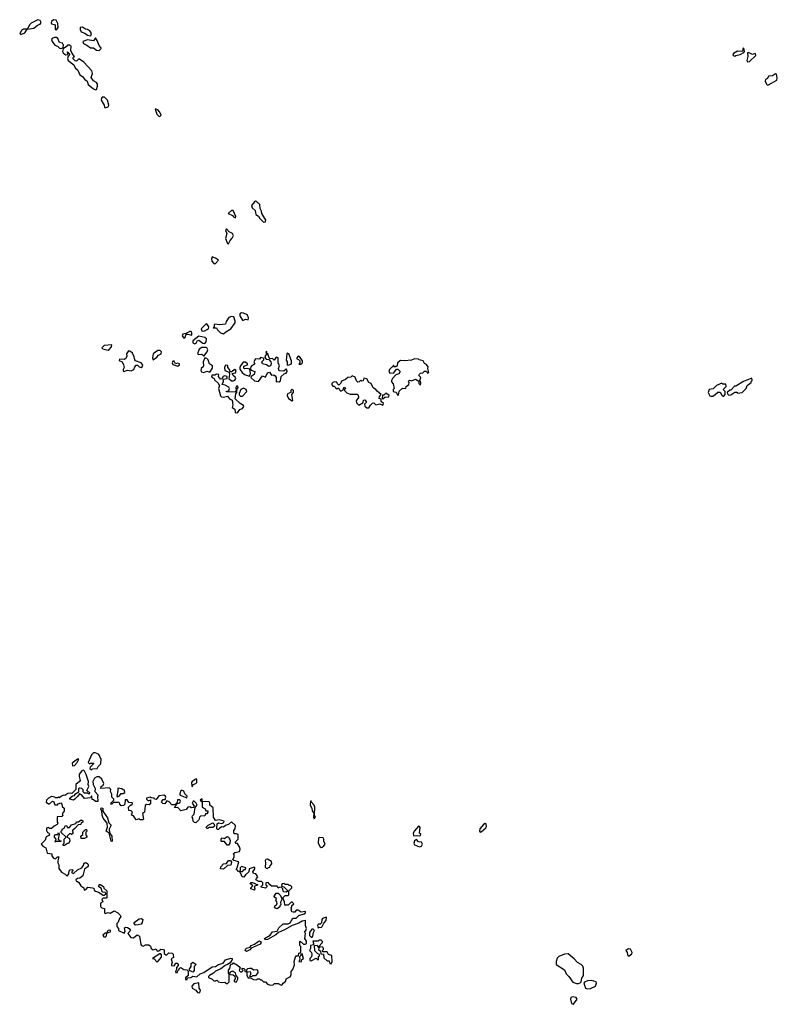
# Model space of a CAD drawing. Extents: x 2219101 to 2444320, y 201258 to 358766.
# Tile 170 of 256: x 2280694 to 2288314, y 318354 to 328254. Entities that reach past the tile are written whole.
import ezdxf

# ---------------------------------------------------------------- set-up
doc = ezdxf.new("R2010")
doc.units = 0

msp = doc.modelspace()

# ---------------------------------------------------------------- linework, layer by layer
at = {"layer": '0CON10XD'}
for points in [[(2280705, 328103.8), (2280745, 328121.2), (2280770, 328160), (2280835, 328168.6), (2280871.7, 328198.3), (2280900.7, 328209.3), (2280910, 328225), (2280900, 328245), (2280875, 328251.2), (2280810, 328220), (2280794.5, 328205.5), (2280770, 328160), (2280733, 328157), (2280712, 328145), (2280694, 328115), (2280705, 328103.8)], [(2281065, 328153.3), (2281080, 328175), (2281077.5, 328215), (2281059.3, 328249.3), (2281035, 328253.8), (2281013.3, 328235), (2281010.7, 328220.7), (2281015, 328212.5), (2281042.5, 328205), (2281050, 328195), (2281050, 328155), (2281065, 328153.3)], [(2281405, 328092.5), (2281416.7, 328105), (2281408.9, 328128.9), (2281395, 328146.2), (2281375, 328156.2), (2281355, 328157.5), (2281325, 328178), (2281302.5, 328175), (2281301.2, 328155), (2281310.7, 328130.7), (2281348.3, 328118.3), (2281375, 328096.7), (2281405, 328092.5)], [(2281105, 327963.8), (2281122.5, 327967.5), (2281131.7, 327978.3), (2281133, 327997), (2281125, 328017.5), (2281094.3, 328024.3), (2281076.7, 328065), (2281063.9, 328073.9), (2281045, 328076), (2281020, 328065), (2281013.8, 328055), (2281020, 328035), (2281047, 327997), (2281075, 327988.8), (2281090, 327970), (2281105, 327963.8)], [(2281455, 327548.8), (2281465, 327553.3), (2281476.1, 327583.9), (2281476.7, 327605), (2281465, 327622.5), (2281435, 327640), (2281413.3, 327673.3), (2281426.2, 327713.8), (2281420.9, 327740.9), (2281338, 327828), (2281295, 327856.7), (2281285, 327857.5), (2281265, 327837.5), (2281250.5, 327840.5), (2281230, 327865), (2281233.8, 327876.2), (2281246.7, 327885), (2281223.3, 327913.3), (2281210, 327945), (2281211.2, 327985), (2281195, 327998.8), (2281175, 327997.5), (2281165.9, 327984.1), (2281130.7, 327959.3), (2281124, 327935), (2281130.6, 327920.6), (2281155, 327900), (2281177.5, 327902.5), (2281175, 327930), (2281198.3, 327908.3), (2281182.5, 327887.5), (2281176.2, 327865), (2281180, 327845), (2281239.7, 327799.7), (2281251.3, 327771.3), (2281278.6, 327745), (2281299.5, 327699.5), (2281325, 327684.2), (2281344.4, 327654.4), (2281374, 327635), (2281383.5, 327603.5), (2281435, 327557.5), (2281455, 327548.8)], [(2281495, 327943.8), (2281512, 327965), (2281510, 327975), (2281493.8, 327995), (2281472.5, 328045), (2281455, 328070), (2281435, 328042.5), (2281375, 328052.5), (2281330, 328035), (2281336.7, 328015), (2281369.2, 327999.2), (2281405, 327970.8), (2281435, 327970), (2281465.7, 327945.7), (2281495, 327943.8)], [(2287885, 327888.2), (2287895, 327892.5), (2287940, 327905), (2287976.7, 327925), (2287983.3, 327935), (2287977, 327967), (2287967.5, 327965), (2287966.2, 327943.8), (2287956.1, 327933.9), (2287915, 327938.8), (2287874.7, 327915.3), (2287867.5, 327905), (2287869.5, 327895), (2287885, 327888.2)], [(2288015, 327828.6), (2288035, 327832.5), (2288097.1, 327895), (2288095, 327913.8), (2288065, 327905.4), (2288025, 327924), (2288015, 327920), (2288017, 327883), (2288006.5, 327845), (2288015, 327828.6)], [(2288215, 327596.7), (2288225, 327600), (2288310.4, 327645), (2288313.8, 327665), (2288305, 327705.6), (2288295, 327710), (2288265, 327690.8), (2288225, 327686.9), (2288216.5, 327663.5), (2288195, 327654), (2288191.2, 327635), (2288203.9, 327605), (2288215, 327596.7)], [(2281555, 327367.5), (2281575, 327373.1), (2281587.4, 327382.6), (2281590, 327395), (2281576.9, 327445), (2281546.2, 327476.2), (2281525, 327475.8), (2281515.5, 327464.5), (2281514.3, 327445), (2281544, 327395), (2281546, 327375), (2281555, 327367.5)], [(2282105, 327281.5), (2282117.5, 327295), (2282104.3, 327325), (2282085, 327347.1), (2282065, 327355.7), (2282056.7, 327353.3), (2282071.9, 327305), (2282093.4, 327283.4), (2282105, 327281.5)], [(2283145, 326218), (2283165, 326222), (2283168.7, 326238.7), (2283128.1, 326305), (2283127, 326327), (2283112.9, 326355), (2283108.9, 326395), (2283075, 326424.2), (2283065, 326428.8), (2283055, 326424), (2283025.6, 326384.4), (2283032.7, 326362.7), (2283061.9, 326335), (2283067.5, 326295), (2283097.5, 326277.5), (2283110, 326255), (2283145, 326218)], [(2282865, 326260), (2282867.5, 326275), (2282842, 326335), (2282824, 326336), (2282790, 326305), (2282833.3, 326285), (2282845, 326270), (2282865, 326260)], [(2282795, 325998.8), (2282810, 326035), (2282832, 326058), (2282843.3, 326085), (2282834, 326105), (2282802.1, 326122.1), (2282775, 326151.2), (2282764.2, 326135.8), (2282776, 326105), (2282763.3, 326053.3), (2282784, 326005), (2282795, 325998.8)], [(2282655, 325798.8), (2282665, 325802.5), (2282692.5, 325835), (2282665, 325857.5), (2282631.2, 325868.8), (2282624.3, 325845.7), (2282627.1, 325825), (2282645, 325803.3), (2282655, 325798.8)], [(2282745, 325094), (2282765.8, 325114.2), (2282816.7, 325145), (2282862.5, 325205), (2282862.7, 325222.7), (2282847.5, 325265), (2282825, 325270.5), (2282799.1, 325260.9), (2282770.9, 325219.1), (2282765, 325193.3), (2282705, 325186), (2282656.2, 325193.8), (2282648.8, 325185), (2282648.3, 325161.7), (2282640, 325155), (2282672.5, 325155), (2282683.8, 325135), (2282715, 325106.2), (2282745, 325094)], [(2282945, 325233.3), (2282965, 325242), (2282993.3, 325236.7), (2282996.7, 325255), (2282985, 325282), (2282975, 325290.6), (2282945, 325304.3), (2282925, 325305.5), (2282908.6, 325295), (2282908.1, 325275), (2282934.1, 325234.1), (2282945, 325233.3)], [(2282345, 325052.5), (2282358.6, 325061.4), (2282368.3, 325091.7), (2282385, 325093.3), (2282425, 325082.5), (2282426.7, 325105), (2282419.3, 325119.3), (2282405, 325120), (2282365, 325100), (2282335, 325093.3), (2282328, 325075), (2282345, 325052.5)], [(2282545, 325121.1), (2282594.3, 325145.7), (2282595.7, 325165), (2282575, 325194.2), (2282565, 325192.5), (2282520, 325145), (2282525.6, 325125.6), (2282545, 325121.1)], [(2282455, 324993.8), (2282470, 325000), (2282482.7, 325027.3), (2282495, 325032), (2282535, 325001.4), (2282555, 324998.6), (2282570.6, 325015), (2282574, 325045), (2282555, 325057.1), (2282495, 325072), (2282436, 325025), (2282434, 325005), (2282455, 324993.8)], [(2281585, 324932.5), (2281595, 324936.2), (2281615.8, 324965), (2281620, 324985), (2281545, 324977.5), (2281520, 324955), (2281530, 324945), (2281585, 324932.5)], [(2281745, 324716.7), (2281775, 324728.8), (2281815, 324723.3), (2281843, 324737), (2281851.2, 324765), (2281865, 324780), (2281879.5, 324779.5), (2281895, 324763.8), (2281915, 324756.7), (2281925.8, 324764.2), (2281931.2, 324785), (2281915, 324803.8), (2281860, 324825), (2281851.2, 324835), (2281846.7, 324865), (2281829.7, 324899.7), (2281808.3, 324918.3), (2281787, 324923), (2281768.8, 324895), (2281770.7, 324869.3), (2281763, 324847), (2281745, 324837.5), (2281698.3, 324841.7), (2281693, 324827), (2281723.8, 324813.8), (2281738.8, 324785), (2281743.3, 324755), (2281733.3, 324735), (2281735, 324722.5), (2281745, 324716.7)], [(2282035, 324833.8), (2282075, 324860), (2282088.8, 324881.2), (2282118, 324895), (2282120, 324915), (2282108.3, 324928.3), (2282082.1, 324927.9), (2282036.7, 324895), (2282030, 324855), (2282035, 324833.8)], [(2282545, 324870), (2282580.8, 324915), (2282586, 324935), (2282575, 324953.3), (2282565, 324957.5), (2282525, 324958), (2282499.2, 324940.8), (2282482, 324895), (2282495, 324888), (2282525, 324890.8), (2282545, 324870)], [(2283305, 324612.5), (2283317, 324623), (2283323.6, 324666.4), (2283355, 324692.5), (2283375, 324700), (2283382.5, 324715), (2283380, 324735), (2283375, 324740), (2283351.7, 324718.3), (2283303.6, 324723.6), (2283297.5, 324745), (2283306, 324774), (2283292.5, 324805), (2283295, 324852.5), (2283275, 324860), (2283255, 324830), (2283237, 324847), (2283212.5, 324842.5), (2283202.5, 324852.5), (2283190, 324895), (2283180, 324900), (2283175, 324920), (2283170, 324905), (2283180, 324895), (2283162.5, 324875), (2283158.3, 324858.3), (2283171.7, 324841.7), (2283198.3, 324838.3), (2283220, 324815), (2283222.5, 324795), (2283216.7, 324773.3), (2283198.3, 324768.3), (2283175, 324783.3), (2283137.5, 324795), (2283130, 324815), (2283150, 324835), (2283148.3, 324848.3), (2283141.7, 324851.7), (2283115, 324857.5), (2283105, 324840), (2283065, 324842.5), (2283047.5, 324815), (2283057.5, 324795), (2283022, 324768), (2283011.7, 324741.7), (2283020.7, 324730.7), (2283060, 324715), (2283053.6, 324686.4), (2283022.5, 324667.5), (2283020, 324655), (2283055, 324623.3), (2283095, 324617.5), (2283135, 324672.5), (2283165, 324660), (2283185, 324702.5), (2283205, 324710), (2283225, 324680), (2283251.7, 324681.7), (2283263, 324673), (2283272.5, 324655), (2283272.5, 324612.5), (2283282.5, 324617.5), (2283305, 324612.5)], [(2282285, 324770), (2282301.2, 324785), (2282300, 324795), (2282285, 324798.8), (2282262.5, 324792.5), (2282249.3, 324819.3), (2282235, 324820), (2282228.8, 324805), (2282235, 324787.5), (2282285, 324770)], [(2282545, 324706.7), (2282575, 324718.8), (2282605, 324710), (2282631.7, 324748.3), (2282632.5, 324775), (2282602.5, 324795), (2282591.2, 324835), (2282577.8, 324847.8), (2282555, 324853.3), (2282540.6, 324815), (2282542.5, 324775), (2282537.8, 324762.2), (2282518.8, 324745), (2282516.7, 324725), (2282524.2, 324714.2), (2282545, 324706.7)], [(2283385, 324780), (2283405, 324783.3), (2283427, 324793), (2283427.5, 324825), (2283400, 324895), (2283385, 324900), (2283380, 324895), (2283375, 324830), (2283383.3, 324815), (2283385, 324780)], [(2283525, 324790), (2283540, 324805), (2283540, 324825), (2283508.3, 324868.3), (2283495, 324870), (2283480, 324855), (2283480, 324845), (2283498.3, 324838.3), (2283510, 324825), (2283510, 324805), (2283501.7, 324791.7), (2283525, 324790)], [(2284505, 324480), (2284511.7, 324518.3), (2284545, 324547.5), (2284576.1, 324543.9), (2284580, 324565), (2284607.5, 324585), (2284610, 324605), (2284602.5, 324615), (2284615, 324630), (2284635, 324622.5), (2284675, 324640), (2284708.3, 324618.3), (2284710, 324595), (2284725, 324580), (2284727.5, 324605), (2284720, 324625), (2284730, 324655), (2284710, 324675), (2284715, 324690), (2284725, 324700), (2284748.3, 324701.7), (2284765, 324720), (2284785, 324720), (2284795, 324700), (2284810, 324705), (2284800, 324745), (2284802.5, 324765), (2284785, 324787.5), (2284767, 324797), (2284752.5, 324825), (2284713, 324833), (2284705, 324840), (2284665, 324842.5), (2284635, 324830), (2284565, 324822.5), (2284525, 324826.7), (2284492.5, 324805), (2284490, 324775), (2284478.3, 324761.7), (2284461.7, 324761.7), (2284455, 324780), (2284448.3, 324761.7), (2284435, 324757.5), (2284415, 324737.5), (2284407.5, 324715), (2284418.3, 324698.3), (2284457, 324703), (2284485, 324740), (2284498.3, 324738.3), (2284520, 324715), (2284506.4, 324693.6), (2284477, 324683), (2284442.3, 324647.7), (2284434, 324625), (2284435, 324612.5), (2284451.7, 324591.7), (2284460, 324545), (2284450, 324535), (2284450, 324515), (2284478.3, 324508.3), (2284488.3, 324498.3), (2284491.7, 324481.7), (2284505, 324480)], [(2282845, 324621.2), (2282859.4, 324630.6), (2282866.2, 324645), (2282860.6, 324660.6), (2282840, 324675), (2282830, 324695), (2282865, 324702.5), (2282872.5, 324725), (2282853.6, 324736.4), (2282828.3, 324711.7), (2282811.7, 324711.7), (2282803.3, 324735), (2282786.7, 324755), (2282787.5, 324777.5), (2282765, 324780), (2282754.2, 324755.8), (2282756.7, 324726.7), (2282800, 324710), (2282803.3, 324685), (2282797.5, 324645), (2282822.9, 324622.9), (2282845, 324621.2)], [(2283005, 324670), (2283016.7, 324695), (2283008.3, 324738.3), (2282985, 324746.2), (2282955, 324742.5), (2282948.3, 324748.3), (2282950, 324770), (2282986.1, 324783.9), (2282986.7, 324795), (2282965, 324811.2), (2282941.2, 324808.8), (2282913.3, 324775), (2282906.7, 324755), (2282909.3, 324739.3), (2282932.5, 324705), (2282956.7, 324685), (2283005, 324670)], [(2282885, 324300), (2282906.7, 324335), (2282936.1, 324343.9), (2282948.8, 324365), (2282945.9, 324375.9), (2282910, 324395), (2282862, 324442), (2282867, 324493), (2282877.5, 324505), (2282877.5, 324535), (2282892.5, 324555), (2282888.3, 324568.3), (2282875, 324567.5), (2282867.5, 324555), (2282870, 324525), (2282861.7, 324508.3), (2282775, 324512.5), (2282775, 324520), (2282797.5, 324522.5), (2282802.5, 324545), (2282798.3, 324558.3), (2282759.5, 324579.5), (2282730, 324585), (2282743.3, 324615), (2282740, 324640), (2282780, 324645), (2282780, 324665), (2282755, 324672.5), (2282740, 324665), (2282728.3, 324641.7), (2282715, 324640), (2282692.5, 324665), (2282697, 324687), (2282675, 324690), (2282655, 324680), (2282625, 324680), (2282623.8, 324665), (2282630, 324655), (2282650, 324645), (2282653.6, 324633.6), (2282689.3, 324599.3), (2282702.5, 324575), (2282693.3, 324545), (2282715, 324472.5), (2282725, 324463.3), (2282745, 324460), (2282785, 324470), (2282802.9, 324442.9), (2282829.5, 324429.5), (2282837.3, 324382.7), (2282832.5, 324355), (2282857, 324337), (2282862.5, 324305), (2282885, 324300)], [(2284205, 324352.5), (2284221.7, 324378.3), (2284243, 324397), (2284255, 324400), (2284275, 324382.5), (2284315, 324390), (2284345, 324377.5), (2284352.5, 324395), (2284330, 324415), (2284328.3, 324438.3), (2284310, 324445), (2284312.5, 324465), (2284330, 324485), (2284288.3, 324518.3), (2284275, 324536.7), (2284250.7, 324550.7), (2284227.5, 324595), (2284207, 324607), (2284185, 324643.3), (2284155, 324650), (2284148.3, 324621.7), (2284135, 324620), (2284125, 324630), (2284108.3, 324611.7), (2284095, 324610), (2284081.7, 324621.7), (2284069.3, 324659.3), (2284038.3, 324671.7), (2284025, 324660), (2283993, 324657), (2283970, 324635), (2283931.7, 324618.3), (2283925, 324600), (2283905, 324580), (2283891.7, 324591.7), (2283885, 324610), (2283865, 324612.5), (2283845, 324607.5), (2283833, 324597), (2283833, 324583), (2283845, 324570), (2283858.3, 324568.3), (2283885, 324540), (2283891.7, 324548.3), (2283905, 324550), (2283911.7, 324531.7), (2283925, 324520), (2283948.3, 324531.7), (2283953, 324557), (2283965, 324560), (2283970, 324545), (2283961.7, 324538.3), (2283960, 324525), (2283985, 324502.5), (2284018.3, 324488.3), (2284087, 324487), (2284097, 324477), (2284100, 324455), (2284078.3, 324421.7), (2284080.7, 324400.7), (2284105, 324377.5), (2284150, 324405), (2284153, 324427), (2284165, 324430), (2284180, 324415), (2284180, 324405), (2284163, 324387), (2284166.4, 324366.4), (2284185, 324352.5), (2284205, 324352.5)], [(2287825, 324480), (2287845, 324482.5), (2287885, 324510), (2287905, 324510), (2287915, 324500), (2287960, 324505), (2288000, 324545), (2288010, 324575), (2288050, 324605), (2288050, 324615), (2288060, 324625), (2288058.3, 324648.3), (2287975, 324617.5), (2287895, 324570), (2287881.7, 324568.3), (2287845, 324530), (2287835, 324530), (2287810, 324505), (2287811.7, 324491.7), (2287825, 324480)], [(2282935, 324467.5), (2282980, 324515), (2282972.5, 324535), (2282945, 324550), (2282916.7, 324535), (2282902.5, 324495), (2282903, 324483), (2282915, 324470), (2282935, 324467.5)], [(2283435, 324420), (2283440, 324425), (2283432.5, 324485), (2283447.5, 324505), (2283447.5, 324525), (2283435, 324540), (2283420, 324525), (2283420, 324505), (2283388.3, 324491.7), (2283383.9, 324476.1), (2283396, 324445), (2283435, 324420)], [(2287645, 324467.5), (2287665, 324470), (2287690, 324485), (2287715, 324510), (2287738.3, 324508.3), (2287755, 324480), (2287765, 324470), (2287775, 324470), (2287790, 324485), (2287790, 324515), (2287770, 324535), (2287800, 324565), (2287795, 324590), (2287765, 324590), (2287755, 324597.5), (2287703, 324577), (2287667, 324543), (2287630, 324535), (2287617.5, 324505), (2287635, 324472.5), (2287645, 324467.5)], [(2284345, 324440), (2284365, 324460), (2284407, 324463), (2284410, 324475), (2284375, 324500), (2284355, 324480), (2284341.7, 324478.3), (2284340, 324445), (2284345, 324440)], [(2281415, 320710), (2281425, 320720), (2281473.8, 320726.2), (2281483.9, 320746.1), (2281509.3, 320770.7), (2281513, 320823), (2281502.5, 320835), (2281497, 320857), (2281485, 320870), (2281451.7, 320881.7), (2281435, 320882.5), (2281416.4, 320863.6), (2281382.5, 320785), (2281395, 320772.5), (2281405, 320780), (2281435, 320780), (2281440, 320775), (2281403, 320737), (2281400, 320725), (2281415, 320710)], [(2281225, 320750), (2281245, 320753.8), (2281273.3, 320785), (2281288.3, 320818.3), (2281275, 320820), (2281222.5, 320777.5), (2281225, 320750)], [(2283335, 318550), (2283343.3, 318566.7), (2283370, 318585), (2283375, 318610), (2283416.7, 318635), (2283423.8, 318655), (2283423.8, 318685), (2283442.5, 318705), (2283459.3, 318750.7), (2283453.3, 318785), (2283468.3, 318831.7), (2283475, 318840), (2283498.3, 318841.7), (2283501.7, 318868.3), (2283520, 318875), (2283520, 318935), (2283510, 318945), (2283510, 318985), (2283515, 318990), (2283548.3, 318958.3), (2283565, 318957.5), (2283577.5, 318965), (2283577, 318987), (2283562.5, 319015), (2283567.5, 319065), (2283560, 319085), (2283572.5, 319095), (2283580, 319115), (2283567, 319147), (2283567.5, 319195), (2283535, 319190), (2283501.2, 319168.8), (2283434.4, 319145.6), (2283358.5, 319101.5), (2283295.8, 319074.2), (2283268.8, 319051.2), (2283185, 319004), (2283161.9, 319001.9), (2283156.7, 319015), (2283211.5, 319048.5), (2283237.3, 319082.7), (2283285, 319088.8), (2283298.8, 319121.2), (2283345, 319162.5), (2283395, 319161.4), (2283415.5, 319174.5), (2283441.7, 319218.3), (2283475, 319221.2), (2283502.5, 319247.5), (2283555, 319264), (2283570, 319275), (2283567, 319287), (2283525, 319280), (2283495, 319300), (2283475, 319300), (2283460, 319280), (2283445, 319280), (2283430, 319285), (2283428.3, 319298.3), (2283420, 319305), (2283430, 319315), (2283421.7, 319328.3), (2283430, 319335), (2283431.7, 319348.3), (2283450, 319365), (2283435, 319380), (2283425, 319380), (2283395, 319350), (2283361.7, 319351.7), (2283357.5, 319385), (2283340, 319425), (2283363, 319447), (2283391.7, 319448.3), (2283400, 319455), (2283400, 319495), (2283430, 319525), (2283430, 319535), (2283418.3, 319548.3), (2283405, 319550), (2283395, 319560), (2283365, 319560), (2283355, 319570), (2283332.5, 319565), (2283327.5, 319555), (2283331.7, 319541.7), (2283350, 319535), (2283388.3, 319498.3), (2283388.3, 319491.7), (2283375, 319482.5), (2283350, 319485), (2283343, 319493), (2283340, 319515), (2283325, 319530), (2283302.5, 319527.5), (2283295, 319520), (2283285, 319540), (2283225, 319540), (2283200, 319565), (2283195, 319580), (2283170, 319575), (2283170, 319555), (2283178.3, 319548.3), (2283180, 319535), (2283167, 319523), (2283123, 319533), (2283121.7, 319538.3), (2283140, 319555), (2283140, 319575), (2283125, 319587.5), (2283098.3, 319588.3), (2283070, 319605), (2283075, 319620), (2283090, 319635), (2283070, 319665), (2283045, 319670), (2283037.5, 319685), (2283057.5, 319715), (2283060, 319725), (2283051.7, 319731.7), (2283003.6, 319716.4), (2283000, 319685), (2282963.6, 319656.4), (2282948.3, 319631.7), (2282930, 319635), (2282918.3, 319668.3), (2282910, 319675), (2282910, 319690), (2282935, 319690), (2282951.7, 319708.3), (2282965, 319710), (2282967, 319727), (2282925, 319740), (2282910, 319725), (2282910, 319690), (2282895, 319690), (2282870, 319715), (2282880, 319725), (2282897, 319787), (2282848.3, 319798.3), (2282837, 319807), (2282850, 319835), (2282850, 319855), (2282841.7, 319868.3), (2282858.3, 319881.7), (2282905, 319890), (2282910, 319915), (2282908.8, 319928.8), (2282885, 319970), (2282871.7, 319971.7), (2282860, 319985), (2282892.5, 320015), (2282890, 320060), (2282875, 320067.5), (2282855, 320067.5), (2282847.5, 320075), (2282848.3, 320101.7), (2282861.7, 320118.3), (2282865, 320150), (2282825, 320187.5), (2282795, 320160), (2282765, 320150), (2282745, 320133.3), (2282723, 320137), (2282705, 320120), (2282695, 320110), (2282685, 320110), (2282678.3, 320118.3), (2282681.2, 320168.8), (2282695, 320177.5), (2282727, 320173), (2282748.3, 320181.7), (2282750, 320195), (2282705, 320207.5), (2282661.7, 320201.7), (2282642.5, 320235), (2282638.3, 320328.3), (2282607.5, 320355), (2282607.5, 320377.5), (2282598.3, 320388.3), (2282565, 320393.3), (2282530, 320390), (2282530, 320415), (2282525, 320420), (2282510, 320405), (2282530, 320390), (2282530, 320335), (2282558.3, 320318.3), (2282565, 320300), (2282585, 320300), (2282587.5, 320285), (2282575, 320270), (2282561.7, 320268.3), (2282555, 320250), (2282513.3, 320246.7), (2282502.5, 320235), (2282495, 320210), (2282465, 320180), (2282451.7, 320181.7), (2282440, 320195), (2282437, 320227), (2282430, 320235), (2282431.7, 320248.3), (2282447.5, 320265), (2282458.3, 320331.7), (2282480, 320355), (2282470, 320375), (2282450, 320395), (2282440, 320395), (2282427.5, 320375), (2282450, 320345), (2282438.3, 320331.7), (2282420.7, 320330.7), (2282405, 320340), (2282385, 320337.5), (2282367, 320313), (2282315, 320300), (2282285, 320331.2), (2282255, 320330), (2282250, 320335), (2282267, 320353), (2282270, 320370), (2282305, 320380), (2282310, 320395), (2282305, 320410), (2282281.7, 320408.3), (2282278.3, 320381.7), (2282255, 320360), (2282225, 320360), (2282198.3, 320388.3), (2282175, 320400), (2282155, 320370), (2282135, 320372.5), (2282120, 320385), (2282122.5, 320395), (2282138.3, 320411.7), (2282158.3, 320411.7), (2282162.5, 320435), (2282160, 320445), (2282145, 320457.5), (2282095, 320450), (2282065, 320412.5), (2282050, 320415), (2282045, 320427.5), (2282015, 320430), (2282005, 320436.7), (2281970, 320425), (2281970, 320415), (2281985, 320400), (2282008.3, 320408.3), (2282010, 320375), (2281995, 320360), (2281968.3, 320361.7), (2281957.5, 320352.5), (2281950, 320285), (2281928.3, 320271.7), (2281940, 320215), (2281935, 320210), (2281905, 320210), (2281895, 320220), (2281865, 320210), (2281838.3, 320248.3), (2281820, 320255), (2281830, 320285), (2281815, 320300), (2281791.7, 320301.7), (2281790, 320335), (2281811.7, 320358.3), (2281825, 320360), (2281830, 320375), (2281825, 320380), (2281791.7, 320381.7), (2281775, 320410), (2281755, 320410), (2281750, 320365), (2281737, 320353), (2281715, 320350), (2281700, 320365), (2281698.3, 320378.3), (2281685, 320387.5), (2281677.5, 320382.5), (2281637.5, 320382.5), (2281620, 320365), (2281610, 320365), (2281615, 320380), (2281640, 320405), (2281640, 320415), (2281620, 320435), (2281620, 320465), (2281607.5, 320495), (2281610, 320515), (2281595, 320530), (2281510, 320525), (2281512.5, 320545), (2281533.8, 320556.2), (2281540, 320575), (2281518.8, 320618.8), (2281495, 320640), (2281468.3, 320641.7), (2281445, 320627.5), (2281430, 320595), (2281433.8, 320565), (2281452.5, 320525), (2281450, 320495), (2281482.5, 320455), (2281477.5, 320445), (2281478.3, 320391.7), (2281455, 320393.3), (2281435, 320410), (2281421.7, 320411.7), (2281420, 320445), (2281415, 320450), (2281405, 320430), (2281345, 320422.5), (2281315, 320460), (2281295, 320470), (2281280, 320445), (2281250, 320415), (2281235, 320407.5), (2281200, 320415), (2281200, 320425), (2281225, 320450), (2281248.3, 320451.7), (2281250, 320465), (2281288.3, 320491.7), (2281290, 320525), (2281295, 320530), (2281315, 320527.5), (2281330, 320515), (2281330, 320495), (2281341.7, 320481.7), (2281375, 320480), (2281385, 320472.5), (2281400, 320475), (2281400, 320485), (2281381.7, 320491.7), (2281370, 320505), (2281390, 320545), (2281382.5, 320565), (2281386.7, 320595), (2281363.9, 320663.9), (2281347.5, 320697.5), (2281335, 320707.5), (2281318.3, 320701.7), (2281293.8, 320666.2), (2281292.5, 320645), (2281302.5, 320605), (2281296.4, 320593.6), (2281260, 320565), (2281260, 320515), (2281218.3, 320471.7), (2281207.5, 320477.5), (2281177, 320473), (2281147, 320453), (2281135, 320457.5), (2281115, 320447.5), (2281095, 320430), (2281085, 320437.5), (2281075, 320430), (2281055, 320430), (2281047, 320437), (2281015, 320442.5), (2280982.5, 320427.5), (2280963, 320407), (2280960, 320385), (2280985, 320370), (2280995, 320370), (2281025, 320397.5), (2281038.3, 320388.3), (2281048.3, 320358.3), (2281075, 320360), (2281081.7, 320368.3), (2281108.3, 320378.3), (2281117, 320367), (2281121.7, 320341.7), (2281140, 320325), (2281140, 320295), (2281122.5, 320267.5), (2281127.5, 320255), (2281119.3, 320240.7), (2281071.7, 320238.3), (2281072.5, 320185), (2281077.5, 320175), (2281069.3, 320160.7), (2281040, 320145), (2281015, 320120), (2280995, 320120), (2280985, 320130), (2280962.5, 320125), (2280963, 320103), (2280975, 320080), (2280986.7, 320076.7), (2280992.5, 320055), (2280960.7, 320039.3), (2280950, 320005), (2280910, 319965), (2280927.5, 319945), (2280957, 319927), (2280970, 319875), (2281018.3, 319868.3), (2281017.5, 319845), (2281035, 319822.5), (2281055, 319817.5), (2281075, 319837.5), (2281087.5, 319837.5), (2281076.7, 319795), (2281077.5, 319775), (2281087.5, 319755), (2281088.3, 319718.3), (2281113.6, 319683.6), (2281153, 319663), (2281173, 319643), (2281187.5, 319665), (2281190, 319695), (2281203, 319707), (2281225, 319710), (2281227.5, 319695), (2281217.5, 319685), (2281217.5, 319675), (2281235, 319670), (2281274.1, 319705.9), (2281317.5, 319725), (2281340, 319755), (2281340, 319770), (2281351.7, 319778.3), (2281365, 319777.5), (2281377.7, 319767.7), (2281383.8, 319755), (2281381.7, 319738.3), (2281345.8, 319714.2), (2281330, 319645), (2281298.3, 319621.7), (2281275, 319617.5), (2281260, 319605), (2281261.7, 319591.7), (2281275, 319590), (2281288.3, 319578.3), (2281307.5, 319545), (2281337.5, 319525), (2281341.7, 319501.7), (2281355, 319507.5)], [(2282425, 320542.5), (2282435, 320550), (2282440, 320565), (2282465, 320572.5), (2282476.1, 320583.9), (2282476, 320616), (2282465, 320616.7), (2282427.5, 320595), (2282422.5, 320585), (2282425, 320542.5)], [(2281675, 320440), (2281685, 320442.5), (2281699.3, 320450.7), (2281715, 320472.5), (2281735, 320472.5), (2281750, 320485), (2281748.3, 320508.3), (2281735, 320510), (2281721.7, 320521.7), (2281681.7, 320528.3), (2281682.5, 320505), (2281670, 320445), (2281675, 320440)], [(2282375, 320430), (2282380, 320445), (2282355, 320470), (2282346.2, 320496.2), (2282322.5, 320507.5), (2282313, 320497), (2282303.3, 320465), (2282306.4, 320456.4), (2282375, 320430)], [(2283655, 320220), (2283667.5, 320235), (2283660, 320255), (2283662.5, 320335), (2283656.1, 320356.1), (2283627.5, 320387.5), (2283625, 320400), (2283620, 320395), (2283616.7, 320355), (2283631.2, 320325), (2283635, 320300), (2283652.5, 320275), (2283650, 320235), (2283655, 320220)], [(2281625, 319990), (2281613, 319993), (2281593.6, 320073.6), (2281563.8, 320095), (2281576.7, 320135), (2281574, 320175), (2281532.5, 320225), (2281522.5, 320255), (2281521.7, 320301.7), (2281510, 320315), (2281515, 320330), (2281530, 320325), (2281530, 320295), (2281578.3, 320228.3), (2281589.3, 320179.3), (2281612.5, 320155), (2281593.3, 320115), (2281596.7, 320076.7), (2281621.2, 320045), (2281625, 319990)], [(2281145, 319950), (2281131.7, 319951.7), (2281130, 319965), (2281140, 319975), (2281142.5, 320015), (2281160, 320035), (2281111.7, 320081.7), (2281110, 320095), (2281120, 320105), (2281120, 320115), (2281140, 320125), (2281155, 320150), (2281168.3, 320148.3), (2281171.7, 320131.7), (2281195, 320130), (2281215, 320157.5), (2281258.3, 320171.7), (2281265, 320190), (2281285, 320190), (2281313, 320207), (2281320, 320205), (2281328.3, 320198.3), (2281330, 320185), (2281311.7, 320178.3), (2281308.3, 320161.7), (2281281.7, 320158.3), (2281249.3, 320120.7), (2281227.5, 320105), (2281222.5, 320095), (2281230, 320085), (2281228.3, 320071.7), (2281215, 320060), (2281207.5, 320067.5), (2281195, 320067.5), (2281170, 320045), (2281170, 320035), (2281195, 320020), (2281197, 319993), (2281185, 319970), (2281175, 319970), (2281145, 319950)], [(2282585, 320120), (2282575, 320120), (2282570, 320135), (2282590, 320155), (2282635, 320180), (2282650, 320165), (2282652.5, 320145), (2282635, 320130), (2282595, 320130), (2282585, 320120)], [(2285325, 320086.2), (2285335, 320088), (2285380.7, 320129.3), (2285387.5, 320142.5), (2285383.9, 320163.9), (2285375, 320173.3), (2285357.3, 320162.7), (2285323.1, 320116.9), (2285318, 320095), (2285325, 320086.2)], [(2281055, 319982.5), (2281050, 319995), (2281058.3, 320001.7), (2281060, 320015), (2281043, 320033), (2281043, 320047), (2281055, 320060), (2281078.3, 320061.7), (2281085, 320080), (2281090, 320065), (2281080, 320015), (2281091.7, 320001.7), (2281110, 319995), (2281105, 319990), (2281065, 319990), (2281055, 319982.5)], [(2281311.7, 320021.7), (2281310, 320045), (2281328.3, 320061.7), (2281330, 320085), (2281355, 320110), (2281365, 320110), (2281370, 320095), (2281360, 320085), (2281360, 320055), (2281368.3, 320048.3), (2281370, 320035), (2281345, 320022.5), (2281311.7, 320021.7)], [(2284715, 320047.5), (2284725, 320052.5), (2284728.3, 320068.3), (2284713.8, 320075), (2284721.2, 320131.2), (2284715, 320142.5), (2284705, 320143.3), (2284663.3, 320096.7), (2284652, 320075), (2284653.3, 320053.3), (2284658.3, 320048.3), (2284685, 320052), (2284715, 320047.5)], [(2282795, 319953.3), (2282780, 319955), (2282755, 319990), (2282721.7, 319991.7), (2282720, 320015), (2282731.7, 320028.3), (2282755, 320020), (2282775, 320037.5), (2282785, 320040), (2282793, 320033), (2282812.5, 320005), (2282807.5, 319975), (2282795, 319953.3)], [(2283725, 319930), (2283735, 319932.5), (2283754.2, 319945.8), (2283766.2, 319965), (2283753.3, 319995), (2283752.5, 320015), (2283745, 320027.5), (2283705, 320030), (2283700, 320025), (2283697.5, 319975), (2283715, 319937.5), (2283725, 319930)], [(2284715, 319937.8), (2284735, 319942.9), (2284744, 319965), (2284735, 319982.5), (2284706.4, 319986.4), (2284685, 320010), (2284663.3, 319996.7), (2284656.7, 319975), (2284665, 319957.5), (2284715, 319937.8)], [(2282745, 319711.2), (2282714.3, 319714.3), (2282716.2, 319735), (2282745, 319767.5), (2282775, 319770), (2282795, 319800), (2282815, 319800), (2282823.6, 319783.6), (2282816.7, 319753.3), (2282785, 319750), (2282745, 319711.2)], [(2283185, 319720), (2283195, 319730), (2283208.3, 319731.7), (2283212.5, 319747.5), (2283230, 319765), (2283225, 319790), (2283185, 319812.5), (2283171.2, 319808.8), (2283162.5, 319795), (2283167.5, 319775), (2283163, 319733), (2283171.7, 319721.7), (2283185, 319720)], [(2283055, 319500), (2283020, 319515), (2283020, 319525), (2283040, 319545), (2283028.3, 319558.3), (2283011.7, 319561.7), (2283023, 319577), (2283037, 319577), (2283090, 319555), (2283051.7, 319538.3), (2283060, 319515), (2283055, 319500)], [(2281355, 319507.5), (2281366.4, 319513.6), (2281378.3, 319531.7), (2281426.4, 319526.4), (2281440, 319520), (2281443, 319503), (2281455, 319490), (2281485, 319480), (2281535, 319450), (2281545, 319450), (2281560, 319465), (2281558.3, 319478.3), (2281531.7, 319481.7), (2281520, 319495), (2281518.3, 319518.3), (2281490, 319535), (2281495, 319560), (2281505, 319560), (2281538.3, 319538.3), (2281541.7, 319521.7), (2281570, 319495), (2281570, 319425), (2281565, 319420), (2281535, 319420), (2281521.7, 319408.3), (2281530, 319385), (2281508.3, 319371.7), (2281508.3, 319338.3), (2281520, 319325), (2281547, 319317), (2281547.5, 319275), (2281555, 319267.5), (2281585, 319277.5), (2281605, 319270), (2281645, 319292.5), (2281680, 319275), (2281705, 319250), (2281712.5, 319235), (2281696.7, 319215), (2281685, 319180), (2281670, 319165), (2281670, 319135), (2281687.5, 319115), (2281687.5, 319095), (2281745, 319070), (2281753.8, 319085), (2281748.3, 319121.7), (2281761.4, 319128.6), (2281776.8, 319126.8), (2281796.7, 319115), (2281810, 319095), (2281782.5, 319065), (2281812.5, 319025), (2281837, 319023), (2281875, 319052.5), (2281899.3, 319039.3), (2281912.5, 318955), (2281920, 318945), (2281935, 318940), (2281958.3, 318951.7), (2281991.7, 318951.7), (2282008.3, 318938.3), (2282017.5, 318915), (2282035, 318900), (2282065, 318910), (2282078.3, 318888.3), (2282095, 318890), (2282113.3, 318906.7), (2282140, 318905), (2282147.5, 318895), (2282147.5, 318865), (2282165, 318850), (2282175, 318850), (2282195, 318870), (2282228.3, 318868.3), (2282237, 318857), (2282240, 318825), (2282218.3, 318811.7), (2282227.5, 318775), (2282220, 318755), (2282222.5, 318745), (2282248.3, 318741.7), (2282265, 318767.5), (2282277, 318767), (2282287.5, 318755), (2282287.5, 318742.5), (2282270, 318725), (2282272.5, 318705), (2282262.5, 318685), (2282265, 318670), (2282280, 318675), (2282281.7, 318688.3), (2282295, 318700), (2282301.7, 318718.3), (2282315, 318722.5), (2282345, 318702.5), (2282375, 318700), (2282388.3, 318688.3), (2282390, 318645), (2282361.7, 318618.3), (2282360, 318605), (2282365, 318600), (2282378.3, 318601.7), (2282381.7, 318618.3), (2282415, 318622.5), (2282435, 318637.5), (2282475, 318630), (2282509.2, 318660.8), (2282545, 318674.3), (2282630.3, 318729.7), (2282665, 318734), (2282695, 318752.5), (2282741.7, 318768.3), (2282765, 318802), (2282818, 318818), (2282830, 318815), (2282832.5, 318805), (2282810, 318770), (2282785, 318752.5), (2282760, 318745), (2282718.3, 318711.7), (2282665, 318686), (2282644.1, 318665.9), (2282602.5, 318645), (2282592.5, 318635), (2282591.7, 318621.7), (2282630, 318605), (2282645, 318590), (2282665, 318590), (2282677.5, 318597.5), (2282695, 318580), (2282725, 318572.5), (2282756.4, 318576.4), (2282775, 318562.5), (2282785, 318562.5), (2282801.7, 318578.3), (2282800, 318660), (2282805, 318660), (2282812.5, 318652.5), (2282841.7, 318651.7), (2282858.3, 318638.3), (2282861.7, 318608.3), (2282850, 318595), (2282850, 318585), (2282858.3, 318578.3), (2282875, 318580), (2282887.5, 318605), (2282887, 318623), (2282870, 318645), (2282865, 318670), (2282835, 318687.5), (2282811.7, 318678.3), (2282800, 318660), (2282792.5, 318665), (2282793, 318697), (2282807, 318713), (2282813, 318747), (2282821.7, 318758.3), (2282838.3, 318761.7), (2282845, 318770), (2282885, 318747.5), (2282910, 318725), (2282900, 318695), (2282915, 318680), (2282928.3, 318681.7), (2282940, 318695), (2282930, 318705), (2282931.7, 318718.3), (2282950, 318715), (2282960, 318705), (2282960, 318685), (2282980, 318680), (2282980, 318645), (2282990.7, 318620.7), (2283015, 318620), (2283045, 318602.5), (2283075, 318600), (2283085, 318610), (2283105, 318610), (2283115, 318600), (2283125, 318600), (2283145, 318580), (2283165, 318580), (2283185, 318557.5), (2283215, 318547.5), (2283241.7, 318548.3), (2283258.3, 318561.7), (2283275, 318563.3), (2283295, 318562.5), (2283325, 318547.5), (2283335, 318550)], [(2283285, 319312.5), (2283257.5, 319325), (2283263.3, 319346.7), (2283275, 319350), (2283282.5, 319365), (2283280, 319385), (2283270, 319395), (2283277.5, 319417.5), (2283250, 319435), (2283275, 319470), (2283295, 319470), (2283315, 319450), (2283332.5, 319415), (2283318.3, 319381.7), (2283320, 319355), (2283310, 319345), (2283310, 319335), (2283285, 319312.5)], [(2281860.3, 319150.3), (2281846, 319165), (2281844, 319176), (2281895.8, 319214.2), (2281917.7, 319217.7), (2281932.5, 319205), (2281926.7, 319175), (2281915, 319160), (2281885, 319151.2), (2281860.3, 319150.3)], [(2283695, 319120), (2283705, 319130), (2283725, 319127.5), (2283737.5, 319135), (2283751.7, 319168.3), (2283777.5, 319195), (2283778.3, 319228.3), (2283740, 319215), (2283732.5, 319205), (2283728.3, 319171.7), (2283715, 319160), (2283695, 319160), (2283690, 319145), (2283695, 319120)], [(2281555, 319030), (2281567, 319043), (2281570, 319070), (2281610, 319085), (2281605, 319100), (2281582.5, 319095), (2281572.5, 319085), (2281570, 319070), (2281555, 319070), (2281531.7, 319048.3), (2281541.7, 319031.7), (2281555, 319030)], [(2283635, 319030), (2283641.7, 319038.3), (2283647.5, 319075), (2283660, 319095), (2283645, 319110), (2283631.7, 319108.3), (2283607.5, 319075), (2283610, 319045), (2283625, 319030), (2283635, 319030)], [(2282975, 318883.8), (2282960.8, 318895), (2282973, 318917), (2283010.7, 318929.3), (2283022.5, 318945), (2283055, 318958.8), (2283093.5, 318986.5), (2283105, 318990.8), (2283116.9, 318986.9), (2283122.5, 318975), (2283112.2, 318957.8), (2283022, 318918), (2283008.5, 318901.5), (2282975, 318883.8)], [(2283625, 318792.5), (2283675, 318817.5), (2283691.7, 318801.7), (2283700, 318805), (2283700, 318835), (2283708.3, 318841.7), (2283710, 318855), (2283691.7, 318861.7), (2283661.7, 318891.7), (2283660, 318945), (2283685, 318950), (2283691.7, 318931.7), (2283698.3, 318931.7), (2283740, 318975), (2283740, 318985), (2283725, 319000), (2283705, 319000), (2283695, 318990), (2283641.7, 318988.3), (2283650, 318965), (2283648.3, 318951.7), (2283620, 318945), (2283620, 318915), (2283610, 318895), (2283630, 318875), (2283632.5, 318855), (2283628.3, 318831.7), (2283612.5, 318815), (2283612.5, 318795), (2283625, 318792.5)], [(2283825, 318760), (2283837.5, 318785), (2283833, 318843), (2283800, 318855), (2283785, 318880), (2283741.7, 318881.7), (2283740, 318895), (2283750, 318905), (2283748.3, 318918.3), (2283735, 318930), (2283711.7, 318928.3), (2283701.7, 318918.3), (2283700, 318905), (2283718.3, 318888.3), (2283721.7, 318861.7), (2283748.3, 318858.3), (2283751.7, 318821.7), (2283785, 318790), (2283805, 318790), (2283812.5, 318765), (2283825, 318760)], [(2286825, 318840), (2286849.3, 318860.7), (2286853.8, 318875), (2286838, 318908), (2286817, 318913), (2286790, 318895), (2286803.3, 318875), (2286811.7, 318841.7), (2286825, 318840)], [(2282071.7, 318781.7), (2282085, 318783.3), (2282121.7, 318828.3), (2282121.7, 318851.7), (2282115, 318860), (2282105, 318860), (2282030, 318815), (2282045, 318810), (2282071.7, 318781.7)], [(2283525, 318780), (2283530, 318805), (2283550, 318815), (2283535, 318860), (2283521.7, 318858.3), (2283520, 318845), (2283508.3, 318831.7), (2283510, 318805), (2283500, 318785), (2283525, 318780)], [(2286295, 318562.5), (2286315, 318564), (2286330.8, 318569.2), (2286340, 318580), (2286348, 318615), (2286365.6, 318644.4), (2286365.6, 318715.6), (2286357.3, 318737.3), (2286342.5, 318752.5), (2286305, 318772.5), (2286272.2, 318812.2), (2286209.7, 318859.7), (2286173.2, 318856.8), (2286115.5, 318834.5), (2286101.3, 318818.7), (2286089.2, 318785), (2286090, 318755), (2286175, 318700), (2286189.2, 318659.2), (2286217.5, 318635), (2286257, 318577), (2286295, 318562.5)], [(2282435, 318677.5), (2282410, 318690), (2282400, 318705), (2282420, 318735), (2282420, 318765), (2282435, 318777.5), (2282470, 318755), (2282450, 318735), (2282450, 318695), (2282435, 318677.5)], [(2283025, 318630), (2283010, 318635), (2283011.7, 318648.3), (2283020, 318655), (2283018.3, 318678.3), (2282980, 318680), (2282980, 318705), (2282990, 318715), (2283005, 318717.5), (2283027, 318717), (2283045, 318700), (2283080, 318705), (2283087, 318697), (2283090, 318675), (2283065, 318640), (2283035, 318640), (2283025, 318630)], [(2286405, 318509.1), (2286435, 318512.5), (2286484.3, 318535.7), (2286494.2, 318565), (2286490.7, 318580.7), (2286445, 318594.3), (2286405, 318591.1), (2286376, 318575), (2286368.8, 318565), (2286370, 318555), (2286384, 318515), (2286405, 318509.1)], [(2282505, 318470), (2282512.5, 318495), (2282500, 318515), (2282495, 318570), (2282445, 318558), (2282426.7, 318535), (2282427.5, 318515), (2282466.7, 318496.7), (2282481.7, 318471.7), (2282505, 318470)], [(2286265, 318353.8), (2286300, 318405), (2286290.7, 318420.7), (2286255, 318428.6), (2286238, 318422), (2286233.8, 318405), (2286243.3, 318363.3), (2286265, 318353.8)]]:
    msp.add_lwpolyline(points, dxfattribs=at)

doc.saveas('drawing.dxf')
